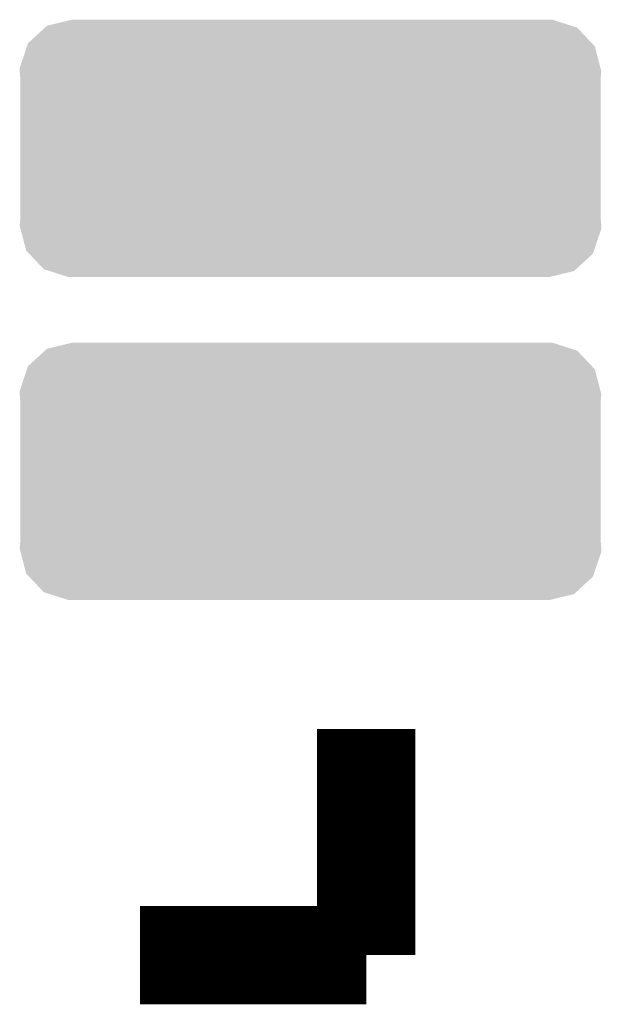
# Model space of a CAD drawing. Extents: x -1.3 to 24.2, y -3.9 to 53.4.
# Tile 44 of 61: x 13.4 to 14.3, y 30.7 to 32.2. Entities that reach past the tile are written whole.
import ezdxf

# ---------------------------------------------------------------- set-up
doc = ezdxf.new("R2010")
doc.units = 0
doc.layers.get('0').update_dxf_attribs({"linetype": 'CONTINUOUS'})
doc.layers.add('UART_I2C_SPI_2_CLICK_V100_GTO', color=14, linetype='CONTINUOUS')
doc.layers.add('UART_I2C_SPI_2_CLICK_V100_GTS', color=12, linetype='CONTINUOUS')

# ---------------------------------------------------------------- blocks, each defined once
blk = doc.blocks.new('CUSTOM_82')
for points in [[(-0.408456, 0.19), (-0.370044, 0.199276), (0.404424, 0.19), (0.375224, 0.199276)], [(-0.370044, 0.199276), (-0.36957, 0.19939), (0.375224, 0.199276), (0.36957, 0.19939)], [(-0.437938, 0.162962), (-0.41155, 0.187164), (0.436258, 0.162962), (0.41335, 0.187164)], [(-0.41155, 0.187164), (-0.408456, 0.19), (0.41335, 0.187164), (0.404424, 0.19)], [(-0.45065, 0.125032), (-0.439564, 0.158112), (0.449392, 0.125032), (0.440848, 0.158112)], [(-0.439564, 0.158112), (-0.437938, 0.162962), (0.440848, 0.158112), (0.436258, 0.162962)], [(-0.45085, 0.11938), (-0.45065, 0.125032), (0.45085, 0.11938), (0.449392, 0.125032)], [(-0.44958, 0.105182), (-0.45085, 0.11938), (0.44958, 0.105182), (0.45085, 0.11938)], [(-0.44958, 0.10518), (-0.44958, 0.105182), (0.44958, 0.10518), (0.44958, 0.105182)], [(-0.44958, -0.10518), (-0.44958, 0.10518), (0.44958, -0.10518), (0.44958, 0.10518)], [(-0.45085, -0.11938), (-0.449582, -0.105182), (0.45085, -0.11938), (0.44958, -0.105182)], [(-0.449582, -0.105182), (-0.44958, -0.10518), (0.44958, -0.105182), (0.44958, -0.10518)], [(-0.44939, -0.125032), (-0.45085, -0.11938), (0.45065, -0.125032), (0.45085, -0.11938)], [(-0.440848, -0.158112), (-0.44939, -0.125032), (0.439562, -0.158112), (0.45065, -0.125032)], [(-0.436256, -0.162962), (-0.440848, -0.158112), (0.437938, -0.162962), (0.439562, -0.158112)], [(-0.41335, -0.187164), (-0.436256, -0.162962), (0.411548, -0.187164), (0.437938, -0.162962)], [(-0.404422, -0.19), (-0.41335, -0.187164), (0.408456, -0.19), (0.411548, -0.187164)], [(-0.375224, -0.199276), (-0.404422, -0.19), (0.370042, -0.199276), (0.408456, -0.19)], [(-0.36957, -0.19939), (-0.375224, -0.199276), (0.36957, -0.19939), (0.370042, -0.199276)]]:
    blk.add_solid(points)

msp = doc.modelspace()

# ---------------------------------------------------------------- linework, layer by layer
at = {"layer": 'UART_I2C_SPI_2_CLICK_V100_GTO', "const_width": 0.1524}
for points in [[(13.92936, 30.77464), (13.92936, 31.12516)], [(13.57884, 30.77464), (13.92936, 30.77464)]]:
    msp.add_lwpolyline(points, dxfattribs=at)

# ---------------------------------------------------------------- block references
at = {"layer": 'UART_I2C_SPI_2_CLICK_V100_GTS'}
for p in [(13.843, 32.02432), (13.843, 31.52394)]:
    msp.add_blockref('CUSTOM_82', p, dxfattribs=at)

doc.saveas('drawing.dxf')
